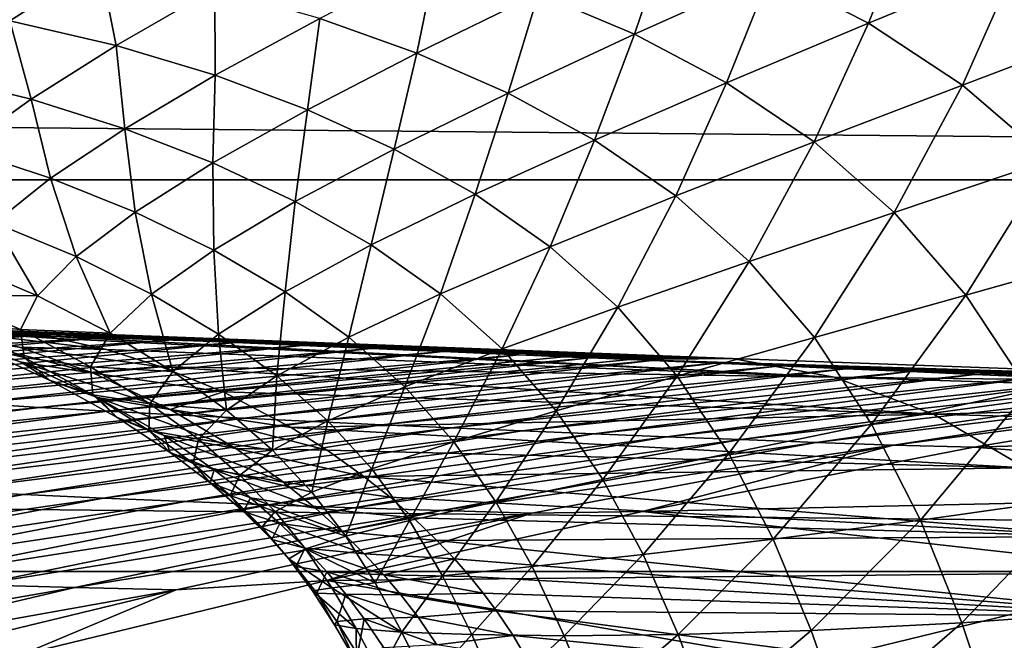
# Model space of a CAD drawing. Header units: metres. Extents: x -160 to 52, y -25 to 25.
# Tile 98 of 166: x -27.14 to -22.87, y 18.47 to 21.16. Entities that reach past the tile are written whole.
import ezdxf

# ---------------------------------------------------------------- set-up
doc = ezdxf.new("R2010")
doc.units = ezdxf.units.M
doc.layers.add('solid_509094_SW0001', color=7, linetype='CONTINUOUS')

msp = doc.modelspace()

# ---------------------------------------------------------------- linework, layer by layer
at = {"layer": 'solid_509094_SW0001'}
for points in [[(-159.199997, 21.893999, -10.99558), (-2.2, 21.893999, -10.99558), (-2.2, 20.469452, -13.46297)], [(-159.199997, 20.469452, -13.46297), (-159.199997, 21.893999, -10.99558), (-2.2, 20.469452, -13.46297)], [(-23.262039, 21.637293, 11.330538), (-23.880726, 21.366262, 12.153847), (-23.455662, 21.148697, 12.669113)], [(-22.810383, 21.414873, 11.873625), (-23.262039, 21.637293, 11.330538), (-23.455662, 21.148697, 12.669113)], [(-24.321262, 21.544956, 11.741252), (-24.888697, 21.277859, 12.687793), (-24.471291, 21.101362, 13.076444)], [(-23.880726, 21.366262, 12.153847), (-24.321262, 21.544956, 11.741252), (-24.471291, 21.101362, 13.076444)], [(-26.792385, 21.407618, 13.155615), (-27.335506, 21.494106, 13.097339), (-27.184538, 21.158766, 14.383121)], [(-25.332762, 21.428465, 12.389686), (-25.837574, 21.169582, 13.468914), (-25.415939, 21.019548, 13.747225)], [(-24.888697, 21.277859, 12.687793), (-25.332762, 21.428465, 12.389686), (-25.415939, 21.019548, 13.747225)], [(-26.792385, 21.407618, 13.155615), (-27.184538, 21.158766, 14.383121), (-26.72233, 21.051474, 14.491584)], [(-26.293886, 21.299046, 13.274572), (-26.792385, 21.407618, 13.155615), (-26.72233, 21.051474, 14.491584)], [(-22.810383, 21.414873, 11.873625), (-23.455662, 21.148697, 12.669113), (-23.04656, 20.880117, 13.296412)], [(-22.370876, 21.135902, 12.537319), (-22.810383, 21.414873, 11.873625), (-23.04656, 20.880117, 13.296412)], [(-23.880726, 21.366262, 12.153847), (-24.471291, 21.101362, 13.076444), (-24.071724, 20.890009, 13.560471)], [(-23.455662, 21.148697, 12.669113), (-23.880726, 21.366262, 12.153847), (-24.071724, 20.890009, 13.560471)], [(-26.293886, 21.299046, 13.274572), (-26.72233, 21.051474, 14.491584), (-26.291832, 20.922575, 14.671372)], [(-25.837574, 21.169582, 13.468914), (-26.293886, 21.299046, 13.274572), (-26.291832, 20.922575, 14.671372)], [(-24.888697, 21.277859, 12.687793), (-25.415939, 21.019548, 13.747225), (-25.020256, 20.845783, 14.110231)], [(-24.471291, 21.101362, 13.076444), (-24.888697, 21.277859, 12.687793), (-25.020256, 20.845783, 14.110231)], [(-25.837574, 21.169582, 13.468914), (-26.291832, 20.922575, 14.671372), (-25.890644, 20.77335, 14.929706)], [(-25.415939, 21.019548, 13.747225), (-25.837574, 21.169582, 13.468914), (-25.890644, 20.77335, 14.929706)], [(-27.184538, 21.158766, 14.383121), (-27.519697, 20.923635, 15.7384), (-27.091784, 20.818483, 15.838483)], [(-26.72233, 21.051474, 14.491584), (-27.184538, 21.158766, 14.383121), (-27.091784, 20.818483, 15.838483)], [(-23.455662, 21.148697, 12.669113), (-24.071724, 20.890009, 13.560471), (-23.691591, 20.633821, 14.146766)], [(-23.04656, 20.880117, 13.296412), (-23.455662, 21.148697, 12.669113), (-23.691591, 20.633821, 14.146766)], [(-22.370876, 21.135902, 12.537319), (-23.04656, 20.880117, 13.296412), (-22.668215, 20.55398, 14.029075)], [(-24.471291, 21.101362, 13.076444), (-25.020256, 20.845783, 14.110231), (-24.645039, 20.641596, 14.560098)], [(-24.071724, 20.890009, 13.560471), (-24.471291, 21.101362, 13.076444), (-24.645039, 20.641596, 14.560098)], [(-26.72233, 21.051474, 14.491584), (-27.091784, 20.818483, 15.838483), (-26.68475, 20.690624, 16.004711)], [(-26.291832, 20.922575, 14.671372), (-26.72233, 21.051474, 14.491584), (-26.68475, 20.690624, 16.004711)], [(-25.415939, 21.019548, 13.747225), (-25.890644, 20.77335, 14.929706), (-25.515049, 20.602551, 15.265676)], [(-25.020256, 20.845783, 14.110231), (-25.415939, 21.019548, 13.747225), (-25.515049, 20.602551, 15.265676)], [(-27.091784, 20.818483, 15.838483), (-27.519697, 20.923635, 15.7384), (-27.393175, 20.602989, 17.320543)], [(-26.291832, 20.922575, 14.671372), (-26.68475, 20.690624, 16.004711), (-26.301689, 20.542261, 16.242908)], [(-25.890644, 20.77335, 14.929706), (-26.291832, 20.922575, 14.671372), (-26.301689, 20.542261, 16.242908)], [(-24.071724, 20.890009, 13.560471), (-24.645039, 20.641596, 14.560098), (-24.292559, 20.399265, 15.101485)], [(-23.691591, 20.633821, 14.146766), (-24.071724, 20.890009, 13.560471), (-24.292559, 20.399265, 15.101485)], [(-23.04656, 20.880117, 13.296412), (-23.691591, 20.633821, 14.146766), (-23.343607, 20.327488, 14.829548)], [(-22.668215, 20.55398, 14.029075), (-23.04656, 20.880117, 13.296412), (-23.343607, 20.327488, 14.829548)], [(-25.020256, 20.845783, 14.110231), (-25.515049, 20.602551, 15.265676), (-25.162958, 20.40609, 15.679008)], [(-24.645039, 20.641596, 14.560098), (-25.020256, 20.845783, 14.110231), (-25.162958, 20.40609, 15.679008)], [(-27.091784, 20.818483, 15.838483), (-27.393175, 20.602989, 17.320543), (-27.006926, 20.476578, 17.473923)], [(-26.68475, 20.690624, 16.004711), (-27.091784, 20.818483, 15.838483), (-27.006926, 20.476578, 17.473923)], [(-25.890644, 20.77335, 14.929706), (-26.301689, 20.542261, 16.242908), (-25.944351, 20.374395, 16.550701)], [(-25.515049, 20.602551, 15.265676), (-25.890644, 20.77335, 14.929706), (-25.944351, 20.374395, 16.550701)], [(-26.68475, 20.690624, 16.004711), (-27.006926, 20.476578, 17.473923), (-26.639418, 20.328959, 17.691778)], [(-26.301689, 20.542261, 16.242908), (-26.68475, 20.690624, 16.004711), (-26.639418, 20.328959, 17.691778)], [(-24.645039, 20.641596, 14.560098), (-25.162958, 20.40609, 15.679008), (-24.836895, 20.178558, 16.17238)], [(-24.292559, 20.399265, 15.101485), (-24.645039, 20.641596, 14.560098), (-24.836895, 20.178558, 16.17238)], [(-23.691591, 20.633821, 14.146766), (-24.292559, 20.399265, 15.101485), (-23.973019, 20.114485, 15.729756)], [(-23.343607, 20.327488, 14.829548), (-23.691591, 20.633821, 14.146766), (-23.973019, 20.114485, 15.729756)], [(-27.006926, 20.476578, 17.473923), (-27.393175, 20.602989, 17.320543), (-27.25021, 20.282774, 19.084585)], [(-25.515049, 20.602551, 15.265676), (-25.944351, 20.374395, 16.550701), (-25.614084, 20.185862, 16.925661)], [(-25.162958, 20.40609, 15.679008), (-25.515049, 20.602551, 15.265676), (-25.614084, 20.185862, 16.925661)], [(-26.301689, 20.542261, 16.242908), (-26.639418, 20.328959, 17.691778), (-26.298349, 20.163746, 17.970486)], [(-25.944351, 20.374395, 16.550701), (-26.301689, 20.542261, 16.242908), (-26.298349, 20.163746, 17.970486)], [(-22.668215, 20.55398, 14.029075), (-23.343607, 20.327488, 14.829548), (-23.032436, 19.967422, 15.586549)], [(-22.32708, 20.166178, 14.842651), (-22.668215, 20.55398, 14.029075), (-23.032436, 19.967422, 15.586549)], [(-159.199997, 20.469452, -13.46297), (-2.2, 20.469452, -13.46297), (-2.2, 18.768089, -15.748297)], [(-159.199997, 18.768089, -15.748297), (-159.199997, 20.469452, -13.46297), (-2.2, 18.768089, -15.748297)], [(-27.006926, 20.476578, 17.473923), (-27.25021, 20.282774, 19.084585), (-26.895506, 20.135616, 19.281824)], [(-26.639418, 20.328959, 17.691778), (-27.006926, 20.476578, 17.473923), (-26.895506, 20.135616, 19.281824)], [(-25.162958, 20.40609, 15.679008), (-25.614084, 20.185862, 16.925661), (-25.313238, 19.973583, 17.368744)], [(-24.836895, 20.178558, 16.17238), (-25.162958, 20.40609, 15.679008), (-25.313238, 19.973583, 17.368744)], [(-24.292559, 20.399265, 15.101485), (-24.836895, 20.178558, 16.17238), (-24.5441, 19.916355, 16.742491)], [(-23.973019, 20.114485, 15.729756), (-24.292559, 20.399265, 15.101485), (-24.5441, 19.916355, 16.742491)], [(-25.944351, 20.374395, 16.550701), (-26.298349, 20.163746, 17.970486), (-25.988588, 19.983036, 18.30578)], [(-25.614084, 20.185862, 16.925661), (-25.944351, 20.374395, 16.550701), (-25.988588, 19.983036, 18.30578)], [(-26.639418, 20.328959, 17.691778), (-26.895506, 20.135616, 19.281824), (-26.568632, 19.972551, 19.530663)], [(-26.298349, 20.163746, 17.970486), (-26.639418, 20.328959, 17.691778), (-26.568632, 19.972551, 19.530663)], [(-23.343607, 20.327488, 14.829548), (-23.973019, 20.114485, 15.729756), (-23.689476, 19.784178, 16.425051)], [(-23.032436, 19.967422, 15.586549), (-23.343607, 20.327488, 14.829548), (-23.689476, 19.784178, 16.425051)], [(-27.25021, 20.282774, 19.084585), (-27.408026, 20.111696, 20.832449), (-27.063251, 19.964579, 21.008551)], [(-26.895506, 20.135616, 19.281824), (-27.25021, 20.282774, 19.084585), (-27.063251, 19.964579, 21.008551)], [(-25.614084, 20.185862, 16.925661), (-25.988588, 19.983036, 18.30578), (-25.711824, 19.786037, 18.697193)], [(-25.313238, 19.973583, 17.368744), (-25.614084, 20.185862, 16.925661), (-25.711824, 19.786037, 18.697193)], [(-26.298349, 20.163746, 17.970486), (-26.568632, 19.972551, 19.530663), (-26.278034, 19.799284, 19.825348)], [(-25.988588, 19.983036, 18.30578), (-26.298349, 20.163746, 17.970486), (-26.278034, 19.799284, 19.825348)], [(-24.836895, 20.178558, 16.17238), (-25.313238, 19.973583, 17.368744), (-25.045643, 19.734308, 17.878103)], [(-24.5441, 19.916355, 16.742491), (-24.836895, 20.178558, 16.17238), (-25.045643, 19.734308, 17.878103)], [(-22.32708, 20.166178, 14.842651), (-23.032436, 19.967422, 15.586549), (-22.759575, 19.553812, 16.390139)], [(-27.063251, 19.964579, 21.008551), (-27.408026, 20.111696, 20.832449), (-27.475988, 19.966248, 22.694536)], [(-26.895506, 20.135616, 19.281824), (-27.063251, 19.964579, 21.008551), (-26.748352, 19.802958, 21.226818)], [(-26.568632, 19.972551, 19.530663), (-26.895506, 20.135616, 19.281824), (-26.748352, 19.802958, 21.226818)], [(-23.973019, 20.114485, 15.729756), (-24.5441, 19.916355, 16.742491), (-24.286167, 19.616899, 17.372038)], [(-23.689476, 19.784178, 16.425051), (-23.973019, 20.114485, 15.729756), (-24.286167, 19.616899, 17.372038)], [(-26.568632, 19.972551, 19.530663), (-26.748352, 19.802958, 21.226818), (-26.475418, 19.636467, 21.480398)], [(-26.278034, 19.799284, 19.825348), (-26.568632, 19.972551, 19.530663), (-26.475418, 19.636467, 21.480398)], [(-25.988588, 19.983036, 18.30578), (-26.278034, 19.799284, 19.825348), (-26.024277, 19.617214, 20.164259)], [(-25.711824, 19.786037, 18.697193), (-25.988588, 19.983036, 18.30578), (-26.024277, 19.617214, 20.164259)], [(-25.313238, 19.973583, 17.368744), (-25.711824, 19.786037, 18.697193), (-25.468061, 19.569429, 19.144365)], [(-25.045643, 19.734308, 17.878103), (-25.313238, 19.973583, 17.368744), (-25.468061, 19.569429, 19.144365)], [(-23.032436, 19.967422, 15.586549), (-23.689476, 19.784178, 16.425051), (-23.441999, 19.408342, 17.162905)], [(-22.759575, 19.553812, 16.390139), (-23.032436, 19.967422, 15.586549), (-23.441999, 19.408342, 17.162905)], [(-27.138147, 19.818615, 22.848736), (-27.475988, 19.966248, 22.694536), (-27.455187, 19.846268, 24.668034)], [(-27.063251, 19.964579, 21.008551), (-27.475988, 19.966248, 22.694536), (-27.138147, 19.818615, 22.848736)], [(-26.748352, 19.802958, 21.226818), (-27.063251, 19.964579, 21.008551), (-27.138147, 19.818615, 22.848736)], [(-24.5441, 19.916355, 16.742491), (-25.045643, 19.734308, 17.878103), (-24.81156, 19.465906, 18.439066)], [(-24.286167, 19.616899, 17.372038), (-24.5441, 19.916355, 16.742491), (-24.81156, 19.465906, 18.439066)], [(-27.617638, 19.844862, 31.371239), (-27.160938, 19.806484, 34.085472), (-27.106291, 19.800032, 34.092587)], [(-27.528791, 19.831833, 31.382368), (-27.617638, 19.844862, 31.371239), (-27.106291, 19.800032, 34.092587)], [(-27.121397, 19.697472, 24.799324), (-27.455187, 19.846268, 24.668034), (-27.343513, 19.749969, 26.773979)], [(-27.138147, 19.818615, 22.848736), (-27.455187, 19.846268, 24.668034), (-27.121397, 19.697472, 24.799324)], [(-27.261084, 19.807568, 35.439728), (-29.479019, 19.668566, 35.234081), (-27.007252, 19.796658, 36.889683)], [(-29.479019, 19.668566, 35.234081), (-29.164631, 19.637915, 36.882236), (-27.007252, 19.796658, 36.889683)], [(-27.007252, 19.796658, 36.889683), (-29.164631, 19.637915, 36.882236), (-26.746174, 19.785439, 38.38102)], [(-27.528791, 19.831833, 31.382368), (-27.05127, 19.792089, 34.099483), (-26.977806, 19.779732, 34.10746)], [(-27.392853, 19.805639, 31.401777), (-27.528791, 19.831833, 31.382368), (-26.977806, 19.779732, 34.10746)], [(-27.528791, 19.831833, 31.382368), (-27.106291, 19.800032, 34.092587), (-27.05127, 19.792089, 34.099483)], [(-24.047813, 19.693563, 51.212868), (-27.466021, 19.819666, 34.04023), (-27.507296, 19.81815, 34.033298)], [(-24.047813, 19.693563, 51.212868), (-27.507296, 19.81815, 34.033298), (-27.261084, 19.807568, 35.439728)], [(-24.047813, 19.693563, 51.212868), (-27.428352, 19.820313, 34.046116), (-27.466021, 19.819666, 34.04023)], [(-24.047813, 19.693563, 51.212868), (-27.394527, 19.820335, 34.051601), (-27.428352, 19.820313, 34.046116)], [(-24.047813, 19.693563, 51.212868), (-27.362543, 19.819878, 34.056786), (-27.394527, 19.820335, 34.051601)], [(-27.392853, 19.805639, 31.401777), (-26.977806, 19.779732, 34.10746), (-26.764565, 19.731781, 34.130756)], [(-27.14389, 19.742308, 31.437857), (-27.392853, 19.805639, 31.401777), (-26.764565, 19.731781, 34.130756)], [(-24.047813, 19.693563, 51.212868), (-27.328182, 19.818821, 34.061211), (-27.362543, 19.819878, 34.056786)], [(-24.047813, 19.693563, 51.212868), (-27.287519, 19.816988, 34.067368), (-27.328182, 19.818821, 34.061211)], [(-24.047813, 19.693563, 51.212868), (-27.247421, 19.814375, 34.073612), (-27.287519, 19.816988, 34.067368)], [(-24.047813, 19.693563, 51.212868), (-27.261084, 19.807568, 35.439728), (-27.007252, 19.796658, 36.889683)], [(-24.047813, 19.693563, 51.212868), (-27.202566, 19.810678, 34.078869), (-27.247421, 19.814375, 34.073612)], [(-24.047813, 19.693563, 51.212868), (-27.160938, 19.806484, 34.085472), (-27.202566, 19.810678, 34.078869)], [(-24.047813, 19.693563, 51.212868), (-27.106291, 19.800032, 34.092587), (-27.160938, 19.806484, 34.085472)], [(-26.832846, 19.657537, 23.036264), (-27.138147, 19.818615, 22.848736), (-27.121397, 19.697472, 24.799324)], [(-26.748352, 19.802958, 21.226818), (-27.138147, 19.818615, 22.848736), (-26.832846, 19.657537, 23.036264)], [(-24.047813, 19.693563, 51.212868), (-27.05127, 19.792089, 34.099483), (-27.106291, 19.800032, 34.092587)], [(-24.047813, 19.693563, 51.212868), (-27.007252, 19.796658, 36.889683), (-26.746174, 19.785439, 38.38102)], [(-26.475418, 19.636467, 21.480398), (-26.748352, 19.802958, 21.226818), (-26.832846, 19.657537, 23.036264)], [(-26.278034, 19.799284, 19.825348), (-26.475418, 19.636467, 21.480398), (-26.243504, 19.468599, 21.766794)], [(-26.024277, 19.617214, 20.164259), (-26.278034, 19.799284, 19.825348), (-26.243504, 19.468599, 21.766794)], [(-29.164631, 19.637915, 36.882236), (-28.854626, 19.60969, 38.509762), (-26.746174, 19.785439, 38.38102)], [(-26.746174, 19.785439, 38.38102), (-28.854626, 19.60969, 38.509762), (-26.479271, 19.773968, 39.905643)], [(-28.854626, 19.60969, 38.509762), (-28.548447, 19.583721, 40.118942), (-26.479271, 19.773968, 39.905643)], [(-26.479271, 19.773968, 39.905643), (-28.548447, 19.583721, 40.118942), (-26.203356, 19.762108, 41.481747)], [(-28.548447, 19.583721, 40.118942), (-28.245531, 19.559818, 41.712074), (-26.203356, 19.762108, 41.481747)], [(-26.203356, 19.762108, 41.481747), (-28.245531, 19.559818, 41.712074), (-25.914719, 19.749704, 43.130505)], [(-27.458529, 19.791889, 28.969215), (-27.14389, 19.742308, 31.437857), (-26.820797, 19.628983, 31.485825)], [(-27.134529, 19.677174, 29.035496), (-27.458529, 19.791889, 28.969215), (-26.820797, 19.628983, 31.485825)], [(-27.343513, 19.749969, 26.773979), (-27.458529, 19.791889, 28.969215), (-27.134529, 19.677174, 29.035496)], [(-23.604155, 19.61232, 51.169857), (-26.977806, 19.779732, 34.10746), (-27.05127, 19.792089, 34.099483)], [(-23.604155, 19.61232, 51.169857), (-27.05127, 19.792089, 34.099483), (-24.047813, 19.693563, 51.212868)], [(-23.604155, 19.61232, 51.169857), (-26.764565, 19.731781, 34.130756), (-26.977806, 19.779732, 34.10746)], [(-24.047813, 19.693563, 51.212868), (-26.746174, 19.785439, 38.38102), (-26.479271, 19.773968, 39.905643)], [(-24.047813, 19.693563, 51.212868), (-26.479271, 19.773968, 39.905643), (-26.203356, 19.762108, 41.481747)], [(-24.047813, 19.693563, 51.212868), (-26.203356, 19.762108, 41.481747), (-25.914719, 19.749704, 43.130505)], [(-25.711824, 19.786037, 18.697193), (-26.024277, 19.617214, 20.164259), (-25.803104, 19.422478, 20.548531)], [(-25.468061, 19.569429, 19.144365), (-25.711824, 19.786037, 18.697193), (-25.803104, 19.422478, 20.548531)], [(-23.689476, 19.784178, 16.425051), (-24.286167, 19.616899, 17.372038), (-24.061909, 19.279943, 18.03986)], [(-23.441999, 19.408342, 17.162905), (-23.689476, 19.784178, 16.425051), (-24.061909, 19.279943, 18.03986)], [(-28.245531, 19.559818, 41.712074), (-27.945322, 19.537788, 43.291458), (-25.914719, 19.749704, 43.130505)], [(-25.914719, 19.749704, 43.130505), (-27.945322, 19.537788, 43.291458), (-25.614664, 19.736809, 44.844494)], [(-27.945322, 19.537788, 43.291458), (-27.647238, 19.517427, 44.859539), (-25.614664, 19.736809, 44.844494)], [(-25.614664, 19.736809, 44.844494), (-27.647238, 19.517427, 44.859539), (-25.301661, 19.723356, 46.632446)], [(-27.647238, 19.517427, 44.859539), (-27.350668, 19.498528, 46.418903), (-25.301661, 19.723356, 46.632446)], [(-25.301661, 19.723356, 46.632446), (-27.350668, 19.498528, 46.418903), (-24.973082, 19.709234, 48.509357)], [(-27.011398, 19.599258, 26.881308), (-27.343513, 19.749969, 26.773979), (-27.134529, 19.677174, 29.035496)], [(-27.121397, 19.697472, 24.799324), (-27.343513, 19.749969, 26.773979), (-27.011398, 19.599258, 26.881308)], [(-27.14389, 19.742308, 31.437857), (-26.764565, 19.731781, 34.130756), (-26.526297, 19.657478, 34.153404)], [(-26.820797, 19.628983, 31.485825), (-27.14389, 19.742308, 31.437857), (-26.526297, 19.657478, 34.153404)], [(-23.604155, 19.61232, 51.169857), (-26.526297, 19.657478, 34.153404), (-26.764565, 19.731781, 34.130756)], [(-24.047813, 19.693563, 51.212868), (-25.914719, 19.749704, 43.130505), (-25.614664, 19.736809, 44.844494)], [(-24.047813, 19.693563, 51.212868), (-25.614664, 19.736809, 44.844494), (-25.301661, 19.723356, 46.632446)], [(-25.045643, 19.734308, 17.878103), (-25.468061, 19.569429, 19.144365), (-25.256306, 19.331467, 19.635252)], [(-24.047813, 19.693563, 51.212868), (-25.301661, 19.723356, 46.632446), (-24.973082, 19.709234, 48.509357)], [(-24.81156, 19.465906, 18.439066), (-25.045643, 19.734308, 17.878103), (-25.256306, 19.331467, 19.635252)], [(-27.350668, 19.498528, 46.418903), (-27.055002, 19.480873, 47.972137), (-24.973082, 19.709234, 48.509357)], [(-27.134529, 19.677174, 29.035496), (-26.820797, 19.628983, 31.485825), (-26.487318, 19.471916, 31.543066)], [(-26.802568, 19.523718, 29.118069), (-27.134529, 19.677174, 29.035496), (-26.487318, 19.471916, 31.543066)], [(-27.011398, 19.599258, 26.881308), (-27.134529, 19.677174, 29.035496), (-26.802568, 19.523718, 29.118069)], [(-26.82324, 19.535952, 24.955946), (-27.121397, 19.697472, 24.799324), (-27.011398, 19.599258, 26.881308)], [(-26.832846, 19.657537, 23.036264), (-27.121397, 19.697472, 24.799324), (-26.82324, 19.535952, 24.955946)], [(-24.777906, 19.700848, 49.624245), (-24.973082, 19.709234, 48.509357), (-27.055002, 19.480873, 47.972137)], [(-24.777906, 19.700848, 49.624245), (-27.055002, 19.480873, 47.972137), (-24.664145, 19.695957, 50.274071)], [(-27.055002, 19.480873, 47.972137), (-26.75964, 19.464272, 49.521816), (-24.664145, 19.695957, 50.274071)], [(-24.491825, 19.688553, 51.258396), (-24.664145, 19.695957, 50.274071), (-26.75964, 19.464272, 49.521816)], [(-24.491825, 19.688553, 51.258396), (-26.75964, 19.464272, 49.521816), (-24.394201, 19.684357, 51.816048)], [(-26.75964, 19.464272, 49.521816), (-26.463978, 19.44853, 51.070507), (-24.394201, 19.684357, 51.816048)], [(-24.394201, 19.684357, 51.816048), (-26.463978, 19.44853, 51.070507), (-24.119864, 19.672565, 53.383133)], [(-26.463978, 19.44853, 51.070507), (-26.1674, 19.433481, 52.620846), (-24.119864, 19.672565, 53.383133)], [(-24.119864, 19.672565, 53.383133), (-26.1674, 19.433481, 52.620846), (-23.838423, 19.660471, 54.990795)], [(-24.047813, 19.693563, 51.212868), (-24.973082, 19.709234, 48.509357), (-24.777906, 19.700848, 49.624245)], [(-24.047813, 19.693563, 51.212868), (-24.777906, 19.700848, 49.624245), (-24.664145, 19.695957, 50.274071)], [(-24.047813, 19.693563, 51.212868), (-24.664145, 19.695957, 50.274071), (-24.491825, 19.688553, 51.258396)], [(-24.047813, 19.693563, 51.212868), (-24.491825, 19.688553, 51.258396), (-21.022888, 19.582998, 68.325623)], [(-24.491825, 19.688553, 51.258396), (-24.394201, 19.684357, 51.816048), (-21.022888, 19.582998, 68.325623)], [(-24.394201, 19.684357, 51.816048), (-24.119864, 19.672565, 53.383133), (-21.022888, 19.582998, 68.325623)], [(-24.119864, 19.672565, 53.383133), (-23.838423, 19.660471, 54.990795), (-21.022888, 19.582998, 68.325623)], [(-23.604155, 19.61232, 51.169857), (-24.047813, 19.693563, 51.212868), (-21.022888, 19.582998, 68.325623)], [(-26.575882, 19.496874, 23.249599), (-26.832846, 19.657537, 23.036264), (-26.82324, 19.535952, 24.955946)], [(-26.475418, 19.636467, 21.480398), (-26.832846, 19.657537, 23.036264), (-26.575882, 19.496874, 23.249599)], [(-26.820797, 19.628983, 31.485825), (-26.526297, 19.657478, 34.153404), (-26.25762, 19.54764, 34.177578)], [(-26.487318, 19.471916, 31.543066), (-26.820797, 19.628983, 31.485825), (-26.25762, 19.54764, 34.177578)], [(-26.243504, 19.468599, 21.766794), (-26.475418, 19.636467, 21.480398), (-26.575882, 19.496874, 23.249599)], [(-23.173456, 19.451824, 51.121979), (-26.25762, 19.54764, 34.177578), (-26.526297, 19.657478, 34.153404)], [(-23.173456, 19.451824, 51.121979), (-26.526297, 19.657478, 34.153404), (-23.604155, 19.61232, 51.169857)], [(-26.1674, 19.433481, 52.620846), (-25.869263, 19.419025, 54.175747), (-23.838423, 19.660471, 54.990795)], [(-23.838423, 19.660471, 54.990795), (-25.869263, 19.419025, 54.175747), (-23.554903, 19.648285, 56.61034)], [(-25.869263, 19.419025, 54.175747), (-25.568905, 19.405083, 55.738201), (-23.554903, 19.648285, 56.61034)], [(-23.554903, 19.648285, 56.61034), (-25.568905, 19.405083, 55.738201), (-23.274857, 19.63625, 58.210049)], [(-25.568905, 19.405083, 55.738201), (-25.265663, 19.391581, 57.31118), (-23.274857, 19.63625, 58.210049)], [(-23.274857, 19.63625, 58.210049), (-25.265663, 19.391581, 57.31118), (-22.995625, 19.624249, 59.805107)], [(-23.838423, 19.660471, 54.990795), (-23.554903, 19.648285, 56.61034), (-21.022888, 19.582998, 68.325623)], [(-23.554903, 19.648285, 56.61034), (-23.274857, 19.63625, 58.210049), (-21.022888, 19.582998, 68.325623)], [(-23.274857, 19.63625, 58.210049), (-22.995625, 19.624249, 59.805107), (-21.022888, 19.582998, 68.325623)], [(-26.718426, 19.436333, 27.006611), (-27.011398, 19.599258, 26.881308), (-26.802568, 19.523718, 29.118069)], [(-26.82324, 19.535952, 24.955946), (-27.011398, 19.599258, 26.881308), (-26.718426, 19.436333, 27.006611)], [(-26.024277, 19.617214, 20.164259), (-26.243504, 19.468599, 21.766794), (-26.043644, 19.294395, 22.088573)], [(-25.803104, 19.422478, 20.548531), (-26.024277, 19.617214, 20.164259), (-26.043644, 19.294395, 22.088573)], [(-25.265663, 19.391581, 57.31118), (-24.95886, 19.378462, 58.897663), (-22.995625, 19.624249, 59.805107)], [(-22.995625, 19.624249, 59.805107), (-24.95886, 19.378462, 58.897663), (-22.717854, 19.61231, 61.391819)], [(-24.95886, 19.378462, 58.897663), (-24.647816, 19.365671, 60.500645), (-22.717854, 19.61231, 61.391819)], [(-24.286167, 19.616899, 17.372038), (-24.81156, 19.465906, 18.439066), (-24.608702, 19.167843, 19.033827)], [(-22.717854, 19.61231, 61.391819), (-24.647816, 19.365671, 60.500645), (-22.44788, 19.600706, 62.933998)], [(-24.647816, 19.365671, 60.500645), (-24.33182, 19.353159, 62.123383), (-22.44788, 19.600706, 62.933998)], [(-24.061909, 19.279943, 18.03986), (-24.286167, 19.616899, 17.372038), (-24.608702, 19.167843, 19.033827)], [(-22.44788, 19.600706, 62.933998), (-24.33182, 19.353159, 62.123383), (-22.190643, 19.589651, 64.403389)], [(-24.33182, 19.353159, 62.123383), (-24.010128, 19.340891, 63.769409), (-22.190643, 19.589651, 64.403389)], [(-22.190643, 19.589651, 64.403389), (-24.010128, 19.340891, 63.769409), (-21.943426, 19.579027, 65.815559)], [(-23.604155, 19.61232, 51.169857), (-21.022888, 19.582998, 68.325623), (-20.571651, 19.517105, 68.19101)], [(-23.173456, 19.451824, 51.121979), (-23.604155, 19.61232, 51.169857), (-20.571651, 19.517105, 68.19101)], [(-22.995625, 19.624249, 59.805107), (-22.717854, 19.61231, 61.391819), (-21.022888, 19.582998, 68.325623)], [(-26.487318, 19.471916, 31.543066), (-26.25762, 19.54764, 34.177578), (-25.962763, 19.392876, 34.205666)], [(-23.173456, 19.451824, 51.121979), (-25.962763, 19.392876, 34.205666), (-26.25762, 19.54764, 34.177578)], [(-25.468061, 19.569429, 19.144365), (-25.803104, 19.422478, 20.548531), (-25.612282, 19.213566, 20.96867)], [(-25.256306, 19.331467, 19.635252), (-25.468061, 19.569429, 19.144365), (-25.612282, 19.213566, 20.96867)], [(-24.010128, 19.340891, 63.769409), (-23.681997, 19.328831, 65.442261), (-21.943426, 19.579027, 65.815559)], [(-21.943426, 19.579027, 65.815559), (-23.681997, 19.328831, 65.442261), (-21.705605, 19.568806, 67.174042)], [(-23.681997, 19.328831, 65.442261), (-23.346674, 19.316923, 67.145485), (-21.705605, 19.568806, 67.174042)], [(-22.759575, 19.553812, 16.390139), (-23.441999, 19.408342, 17.162905), (-23.229765, 18.990658, 17.917532)], [(-21.705605, 19.568806, 67.174042), (-23.346674, 19.316923, 67.145485), (-21.481876, 19.559191, 68.452003)], [(-23.346674, 19.316923, 67.145485), (-22.997795, 19.307684, 68.842407), (-21.481876, 19.559191, 68.452003)], [(-22.52564, 19.091406, 17.211052), (-22.759575, 19.553812, 16.390139), (-23.229765, 18.990658, 17.917532)], [(-21.481876, 19.559191, 68.452003), (-22.997795, 19.307684, 68.842407), (-18.796431, 19.432592, 83.777534)], [(-27.350668, 19.498528, 46.418903), (-29.418571, 19.250488, 45.737633), (-27.055002, 19.480873, 47.972137)], [(-26.580336, 19.380083, 25.130171), (-26.82324, 19.535952, 24.955946), (-26.718426, 19.436333, 27.006611)], [(-26.575882, 19.496874, 23.249599), (-26.82324, 19.535952, 24.955946), (-26.580336, 19.380083, 25.130171)], [(-26.802568, 19.523718, 29.118069), (-26.487318, 19.471916, 31.543066), (-26.202118, 19.302677, 31.605349)], [(-26.513981, 19.358294, 29.211933), (-26.802568, 19.523718, 29.118069), (-26.202118, 19.302677, 31.605349)], [(-26.718426, 19.436333, 27.006611), (-26.802568, 19.523718, 29.118069), (-26.513981, 19.358294, 29.211933)], [(-26.36455, 19.342113, 23.485668), (-26.575882, 19.496874, 23.249599), (-26.580336, 19.380083, 25.130171)], [(-26.243504, 19.468599, 21.766794), (-26.575882, 19.496874, 23.249599), (-26.36455, 19.342113, 23.485668)], [(-23.173456, 19.451824, 51.121979), (-20.571651, 19.517105, 68.19101), (-20.14094, 19.365835, 68.056114)], [(-29.418571, 19.250488, 45.737633), (-29.099089, 19.224424, 47.300537), (-27.055002, 19.480873, 47.972137)], [(-27.055002, 19.480873, 47.972137), (-29.099089, 19.224424, 47.300537), (-26.75964, 19.464272, 49.521816)], [(-29.099089, 19.224424, 47.300537), (-28.778044, 19.200426, 48.869144), (-26.75964, 19.464272, 49.521816)], [(-26.75964, 19.464272, 49.521816), (-28.778044, 19.200426, 48.869144), (-26.463978, 19.44853, 51.070507)], [(-26.487318, 19.471916, 31.543066), (-25.962763, 19.392876, 34.205666), (-25.805548, 19.29439, 34.222622)], [(-26.202118, 19.302677, 31.605349), (-26.487318, 19.471916, 31.543066), (-25.805548, 19.29439, 34.222622)], [(-26.043644, 19.294395, 22.088573), (-26.243504, 19.468599, 21.766794), (-26.36455, 19.342113, 23.485668)], [(-24.81156, 19.465906, 18.439066), (-25.256306, 19.331467, 19.635252), (-25.073345, 19.071287, 20.155357)], [(-24.608702, 19.167843, 19.033827), (-24.81156, 19.465906, 18.439066), (-25.073345, 19.071287, 20.155357)], [(-28.778044, 19.200426, 48.869144), (-28.454718, 19.178202, 50.446064), (-26.463978, 19.44853, 51.070507)], [(-26.463978, 19.44853, 51.070507), (-28.454718, 19.178202, 50.446064), (-26.1674, 19.433481, 52.620846)], [(-28.454718, 19.178202, 50.446064), (-28.128376, 19.15749, 52.034042), (-26.1674, 19.433481, 52.620846)], [(-26.1674, 19.433481, 52.620846), (-28.128376, 19.15749, 52.034042), (-25.869263, 19.419025, 54.175747)], [(-28.128376, 19.15749, 52.034042), (-27.798212, 19.138134, 53.636311), (-25.869263, 19.419025, 54.175747)], [(-25.869263, 19.419025, 54.175747), (-27.798212, 19.138134, 53.636311), (-25.568905, 19.405083, 55.738201)], [(-26.488096, 19.284376, 27.14246), (-26.718426, 19.436333, 27.006611), (-26.513981, 19.358294, 29.211933)], [(-26.580336, 19.380083, 25.130171), (-26.718426, 19.436333, 27.006611), (-26.488096, 19.284376, 27.14246)], [(-25.803104, 19.422478, 20.548531), (-26.043644, 19.294395, 22.088573), (-25.872282, 19.112326, 22.43865)], [(-22.773197, 19.217899, 51.078548), (-25.962763, 19.392876, 34.205666), (-23.173456, 19.451824, 51.121979)], [(-25.612282, 19.213566, 20.96867), (-25.803104, 19.422478, 20.548531), (-25.872282, 19.112326, 22.43865)], [(-22.773197, 19.217899, 51.078548), (-23.173456, 19.451824, 51.121979), (-20.14094, 19.365835, 68.056114)], [(-22.997795, 19.307684, 68.842407), (-20.442974, 19.116755, 84.160492), (-18.796431, 19.432592, 83.777534)], [(-27.798212, 19.138134, 53.636311), (-27.463404, 19.12001, 55.256226), (-25.568905, 19.405083, 55.738201)], [(-25.568905, 19.405083, 55.738201), (-27.463404, 19.12001, 55.256226), (-25.265663, 19.391581, 57.31118)], [(-27.463404, 19.12001, 55.256226), (-27.123117, 19.102999, 56.897141), (-25.265663, 19.391581, 57.31118)], [(-25.265663, 19.391581, 57.31118), (-27.123117, 19.102999, 56.897141), (-24.95886, 19.378462, 58.897663)], [(-27.123117, 19.102999, 56.897141), (-26.776499, 19.087011, 58.562397), (-24.95886, 19.378462, 58.897663)], [(-24.95886, 19.378462, 58.897663), (-26.776499, 19.087011, 58.562397), (-24.647816, 19.365671, 60.500645)], [(-26.388121, 19.237282, 25.318668), (-26.580336, 19.380083, 25.130171), (-26.488096, 19.284376, 27.14246)], [(-26.36455, 19.342113, 23.485668), (-26.580336, 19.380083, 25.130171), (-26.388121, 19.237282, 25.318668)], [(-22.773197, 19.217899, 51.078548), (-25.805548, 19.29439, 34.222622), (-25.962763, 19.392876, 34.205666)], [(-23.441999, 19.408342, 17.162905), (-24.061909, 19.279943, 18.03986), (-23.869247, 18.908062, 18.723745)], [(-23.229765, 18.990658, 17.917532), (-23.441999, 19.408342, 17.162905), (-23.869247, 18.908062, 18.723745)], [(-26.776499, 19.087011, 58.562397), (-26.422689, 19.07196, 60.25536), (-24.647816, 19.365671, 60.500645)], [(-26.513981, 19.358294, 29.211933), (-26.202118, 19.302677, 31.605349), (-25.996023, 19.155663, 31.667198)], [(-26.295948, 19.209362, 29.310398), (-26.513981, 19.358294, 29.211933), (-25.996023, 19.155663, 31.667198)], [(-26.488096, 19.284376, 27.14246), (-26.513981, 19.358294, 29.211933), (-26.295948, 19.209362, 29.310398)], [(-24.647816, 19.365671, 60.500645), (-26.422689, 19.07196, 60.25536), (-24.33182, 19.353159, 62.123383)], [(-26.422689, 19.07196, 60.25536), (-26.06078, 19.057831, 61.979893), (-24.33182, 19.353159, 62.123383)], [(-26.184731, 19.186594, 23.748259), (-26.36455, 19.342113, 23.485668), (-26.388121, 19.237282, 25.318668)], [(-26.043644, 19.294395, 22.088573), (-26.36455, 19.342113, 23.485668), (-26.184731, 19.186594, 23.748259)], [(-24.33182, 19.353159, 62.123383), (-26.06078, 19.057831, 61.979893), (-24.010128, 19.340891, 63.769409)], [(-26.06078, 19.057831, 61.979893), (-25.689808, 19.044674, 63.740318), (-24.010128, 19.340891, 63.769409)], [(-24.010128, 19.340891, 63.769409), (-25.689808, 19.044674, 63.740318), (-23.681997, 19.328831, 65.442261)], [(-25.689808, 19.044674, 63.740318), (-25.308809, 19.032539, 65.540985), (-23.681997, 19.328831, 65.442261)], [(-25.256306, 19.331467, 19.635252), (-25.612282, 19.213566, 20.96867), (-25.447866, 18.989309, 21.413385)], [(-25.073345, 19.071287, 20.155357), (-25.256306, 19.331467, 19.635252), (-25.447866, 18.989309, 21.413385)], [(-23.681997, 19.328831, 65.442261), (-25.308809, 19.032539, 65.540985), (-23.346674, 19.316923, 67.145485)], [(-26.313786, 19.152563, 27.28566), (-26.488096, 19.284376, 27.14246), (-26.295948, 19.209362, 29.310398)], [(-26.388121, 19.237282, 25.318668), (-26.488096, 19.284376, 27.14246), (-26.313786, 19.152563, 27.28566)], [(-26.202118, 19.302677, 31.605349), (-25.805548, 19.29439, 34.222622), (-25.64706, 19.18111, 34.242191)], [(-25.996023, 19.155663, 31.667198), (-26.202118, 19.302677, 31.605349), (-25.64706, 19.18111, 34.242191)], [(-25.872282, 19.112326, 22.43865), (-26.043644, 19.294395, 22.088573), (-26.184731, 19.186594, 23.748259)], [(-22.773197, 19.217899, 51.078548), (-25.64706, 19.18111, 34.242191), (-25.805548, 19.29439, 34.222622)], [(-25.308809, 19.032539, 65.540985), (-24.916805, 19.02146, 67.38623), (-23.346674, 19.316923, 67.145485)], [(-23.346674, 19.316923, 67.145485), (-24.916805, 19.02146, 67.38623), (-24.43667, 19.029245, 69.217758)], [(-23.346674, 19.316923, 67.145485), (-24.43667, 19.029245, 69.217758), (-22.997795, 19.307684, 68.842407)], [(-22.997795, 19.307684, 68.842407), (-24.43667, 19.029245, 69.217758), (-20.442974, 19.116755, 84.160492)], [(-24.061909, 19.279943, 18.03986), (-24.608702, 19.167843, 19.033827), (-24.433912, 18.841576, 19.643766)], [(-23.869247, 18.908062, 18.723745), (-24.061909, 19.279943, 18.03986), (-24.433912, 18.841576, 19.643766)], [(-26.226873, 19.098492, 25.526165), (-26.388121, 19.237282, 25.318668), (-26.313786, 19.152563, 27.28566)], [(-26.184731, 19.186594, 23.748259), (-26.388121, 19.237282, 25.318668), (-26.226873, 19.098492, 25.526165)], [(-26.313786, 19.152563, 27.28566), (-26.295948, 19.209362, 29.310398), (-26.139301, 19.087687, 29.41074)], [(-26.295948, 19.209362, 29.310398), (-25.996023, 19.155663, 31.667198), (-25.856956, 19.04318, 31.726686)], [(-26.139301, 19.087687, 29.41074), (-26.295948, 19.209362, 29.310398), (-25.856956, 19.04318, 31.726686)], [(-25.612282, 19.213566, 20.96867), (-25.872282, 19.112326, 22.43865), (-25.725031, 18.921034, 22.808743)], [(-25.447866, 18.989309, 21.413385), (-25.612282, 19.213566, 20.96867), (-25.725031, 18.921034, 22.808743)], [(-22.419376, 18.920382, 51.048973), (-25.64706, 19.18111, 34.242191), (-22.773197, 19.217899, 51.078548)], [(-26.031305, 19.028324, 24.032314), (-26.184731, 19.186594, 23.748259), (-26.226873, 19.098492, 25.526165)], [(-25.872282, 19.112326, 22.43865), (-26.184731, 19.186594, 23.748259), (-26.031305, 19.028324, 24.032314)], [(-25.996023, 19.155663, 31.667198), (-25.64706, 19.18111, 34.242191), (-25.532978, 19.090185, 34.258301)], [(-25.856956, 19.04318, 31.726686), (-25.996023, 19.155663, 31.667198), (-25.532978, 19.090185, 34.258301)], [(-22.419376, 18.920382, 51.048973), (-25.532978, 19.090185, 34.258301), (-25.64706, 19.18111, 34.242191)], [(-24.608702, 19.167843, 19.033827), (-25.073345, 19.071287, 20.155357), (-24.915113, 18.789261, 20.689573)], [(-24.433912, 18.841576, 19.643766), (-24.608702, 19.167843, 19.033827), (-24.915113, 18.789261, 20.689573)], [(-27.463404, 19.12001, 55.256226), (-29.294271, 18.802105, 54.868996), (-27.123117, 19.102999, 56.897141)], [(-26.169632, 19.028561, 27.441591), (-26.313786, 19.152563, 27.28566), (-26.139301, 19.087687, 29.41074)], [(-26.226873, 19.098492, 25.526165), (-26.313786, 19.152563, 27.28566), (-26.169632, 19.028561, 27.441591)], [(-25.725031, 18.921034, 22.808743), (-25.872282, 19.112326, 22.43865), (-26.031305, 19.028324, 24.032314)], [(-24.43667, 19.029245, 69.217758), (-22.0825, 18.764528, 84.544312), (-20.442974, 19.116755, 84.160492)], [(-29.294271, 18.802105, 54.868996), (-28.920164, 18.780027, 56.573235), (-27.123117, 19.102999, 56.897141)], [(-27.123117, 19.102999, 56.897141), (-28.920164, 18.780027, 56.573235), (-26.776499, 19.087011, 58.562397)], [(-28.920164, 18.780027, 56.573235), (-28.537571, 18.759869, 58.310966), (-26.776499, 19.087011, 58.562397)], [(-26.776499, 19.087011, 58.562397), (-28.537571, 18.759869, 58.310966), (-26.422689, 19.07196, 60.25536)], [(-28.537571, 18.759869, 58.310966), (-28.145519, 18.741541, 60.085785), (-26.422689, 19.07196, 60.25536)], [(-26.422689, 19.07196, 60.25536), (-28.145519, 18.741541, 60.085785), (-26.06078, 19.057831, 61.979893)], [(-26.089615, 18.96064, 25.749203), (-26.226873, 19.098492, 25.526165), (-26.169632, 19.028561, 27.441591)], [(-26.031305, 19.028324, 24.032314), (-26.226873, 19.098492, 25.526165), (-26.089615, 18.96064, 25.749203)], [(-26.169632, 19.028561, 27.441591), (-26.139301, 19.087687, 29.41074), (-26.011036, 18.976248, 29.518616)], [(-26.139301, 19.087687, 29.41074), (-25.856956, 19.04318, 31.726686), (-25.743454, 18.941748, 31.78932)], [(-26.011036, 18.976248, 29.518616), (-26.139301, 19.087687, 29.41074), (-25.743454, 18.941748, 31.78932)], [(-25.856956, 19.04318, 31.726686), (-25.532978, 19.090185, 34.258301), (-25.431538, 19.001127, 34.275566)], [(-22.419376, 18.920382, 51.048973), (-25.431538, 19.001127, 34.275566), (-25.532978, 19.090185, 34.258301)], [(-25.073345, 19.071287, 20.155357), (-25.447866, 18.989309, 21.413385), (-25.305101, 18.749067, 21.870949)], [(-24.915113, 18.789261, 20.689573), (-25.073345, 19.071287, 20.155357), (-25.305101, 18.749067, 21.870949)], [(-22.52564, 19.091406, 17.211052), (-23.229765, 18.990658, 17.917532), (-23.04994, 18.545044, 18.660122)], [(-22.32921, 18.597639, 18.016378), (-22.52564, 19.091406, 17.211052), (-23.04994, 18.545044, 18.660122)], [(-28.145519, 18.741541, 60.085785), (-27.742973, 18.725069, 61.901939), (-26.06078, 19.057831, 61.979893)], [(-26.06078, 19.057831, 61.979893), (-27.742973, 18.725069, 61.901939), (-25.689808, 19.044674, 63.740318)], [(-27.742973, 18.725069, 61.901939), (-27.328825, 18.710585, 63.764297), (-25.689808, 19.044674, 63.740318)], [(-25.689808, 19.044674, 63.740318), (-27.328825, 18.710585, 63.764297), (-25.308809, 19.032539, 65.540985)], [(-27.328825, 18.710585, 63.764297), (-26.901958, 18.698225, 65.67775), (-25.308809, 19.032539, 65.540985)], [(-25.308809, 19.032539, 65.540985), (-26.901958, 18.698225, 65.67775), (-24.916805, 19.02146, 67.38623)], [(-26.046799, 18.907768, 27.607965), (-26.169632, 19.028561, 27.441591), (-26.011036, 18.976248, 29.518616)], [(-26.089615, 18.96064, 25.749203), (-26.169632, 19.028561, 27.441591), (-26.046799, 18.907768, 27.607965)], [(-25.899807, 18.866045, 24.332241), (-26.031305, 19.028324, 24.032314), (-26.089615, 18.96064, 25.749203)], [(-25.725031, 18.921034, 22.808743), (-26.031305, 19.028324, 24.032314), (-25.899807, 18.866045, 24.332241)], [(-25.743454, 18.941748, 31.78932), (-25.856956, 19.04318, 31.726686), (-25.431538, 19.001127, 34.275566)], [(-24.43667, 19.029245, 69.217758), (-25.807455, 18.728889, 69.578911), (-22.0825, 18.764528, 84.544312)], [(-24.916805, 19.02146, 67.38623), (-25.807455, 18.728889, 69.578911), (-24.43667, 19.029245, 69.217758)], [(-26.901958, 18.698225, 65.67775), (-26.461246, 18.688097, 67.647194), (-24.916805, 19.02146, 67.38623)], [(-24.916805, 19.02146, 67.38623), (-26.461246, 18.688097, 67.647194), (-25.807455, 18.728889, 69.578911)], [(-25.743454, 18.941748, 31.78932), (-25.431538, 19.001127, 34.275566), (-25.329887, 18.903326, 34.295818)], [(-25.447866, 18.989309, 21.413385), (-25.725031, 18.921034, 22.808743), (-25.596722, 18.719069, 23.190319)], [(-25.305101, 18.749067, 21.870949), (-25.447866, 18.989309, 21.413385), (-25.596722, 18.719069, 23.190319)], [(-22.419376, 18.920382, 51.048973), (-25.329887, 18.903326, 34.295818), (-25.431538, 19.001127, 34.275566)], [(-23.229765, 18.990658, 17.917532), (-23.869247, 18.908062, 18.723745), (-23.704218, 18.511711, 19.398937)], [(-23.04994, 18.545044, 18.660122), (-23.229765, 18.990658, 17.917532), (-23.704218, 18.511711, 19.398937)], [(-25.972191, 18.822979, 25.98447), (-26.089615, 18.96064, 25.749203), (-26.046799, 18.907768, 27.607965)], [(-25.899807, 18.866045, 24.332241), (-26.089615, 18.96064, 25.749203), (-25.972191, 18.822979, 25.98447)], [(-26.046799, 18.907768, 27.607965), (-26.011036, 18.976248, 29.518616), (-25.901142, 18.869108, 29.63258)], [(-26.011036, 18.976248, 29.518616), (-25.743454, 18.941748, 31.78932), (-25.645199, 18.844604, 31.854237)], [(-25.901142, 18.869108, 29.63258), (-26.011036, 18.976248, 29.518616), (-25.645199, 18.844604, 31.854237)], [(-25.645199, 18.844604, 31.854237), (-25.743454, 18.941748, 31.78932), (-25.329887, 18.903326, 34.295818)], [(-25.941738, 18.790264, 27.783363), (-26.046799, 18.907768, 27.607965), (-25.901142, 18.869108, 29.63258)], [(-25.972191, 18.822979, 25.98447), (-26.046799, 18.907768, 27.607965), (-25.941738, 18.790264, 27.783363)], [(-25.596722, 18.719069, 23.190319), (-25.725031, 18.921034, 22.808743), (-25.899807, 18.866045, 24.332241)], [(-25.645199, 18.844604, 31.854237), (-25.329887, 18.903326, 34.295818), (-25.253611, 18.822605, 34.312454)], [(-22.12534, 18.572424, 51.042542), (-25.329887, 18.903326, 34.295818), (-22.419376, 18.920382, 51.048973)], [(-22.12534, 18.572424, 51.042542), (-25.253611, 18.822605, 34.312454), (-25.329887, 18.903326, 34.295818)], [(-23.869247, 18.908062, 18.723745), (-24.433912, 18.841576, 19.643766), (-24.282356, 18.494261, 20.248081)], [(-23.704218, 18.511711, 19.398937), (-23.869247, 18.908062, 18.723745), (-24.282356, 18.494261, 20.248081)], [(-25.784994, 18.697838, 24.642338), (-25.899807, 18.866045, 24.332241), (-25.972191, 18.822979, 25.98447)], [(-25.941738, 18.790264, 27.783363), (-25.901142, 18.869108, 29.63258), (-25.806879, 18.76725, 29.752687)], [(-25.901142, 18.869108, 29.63258), (-25.645199, 18.844604, 31.854237), (-25.560305, 18.753344, 31.922588)], [(-25.806879, 18.76725, 29.752687), (-25.901142, 18.869108, 29.63258), (-25.560305, 18.753344, 31.922588)], [(-25.596722, 18.719069, 23.190319), (-25.899807, 18.866045, 24.332241), (-25.784994, 18.697838, 24.642338)], [(-25.86965, 18.68355, 26.228704), (-25.972191, 18.822979, 25.98447), (-25.941738, 18.790264, 27.783363)], [(-25.784994, 18.697838, 24.642338), (-25.972191, 18.822979, 25.98447), (-25.86965, 18.68355, 26.228704)], [(-25.560305, 18.753344, 31.922588), (-25.645199, 18.844604, 31.854237), (-25.253611, 18.822605, 34.312454)], [(-25.560305, 18.753344, 31.922588), (-25.253611, 18.822605, 34.312454), (-25.186367, 18.746019, 34.329578)], [(-22.12534, 18.572424, 51.042542), (-25.186367, 18.746019, 34.329578), (-25.253611, 18.822605, 34.312454)], [(-24.433912, 18.841576, 19.643766), (-24.915113, 18.789261, 20.689573), (-24.776138, 18.489483, 21.220905)], [(-24.282356, 18.494261, 20.248081), (-24.433912, 18.841576, 19.643766), (-24.776138, 18.489483, 21.220905)], [(-25.850035, 18.674368, 27.966545), (-25.941738, 18.790264, 27.783363), (-25.806879, 18.76725, 29.752687)], [(-25.86965, 18.68355, 26.228704), (-25.941738, 18.790264, 27.783363), (-25.850035, 18.674368, 27.966545)], [(-24.915113, 18.789261, 20.689573), (-25.305101, 18.749067, 21.870949), (-25.17803, 18.494146, 22.32802)], [(-24.776138, 18.489483, 21.220905), (-24.915113, 18.789261, 20.689573), (-25.17803, 18.494146, 22.32802)], [(-159.199997, 18.768089, -15.748297), (-2.2, 18.768089, -15.748297), (-2.2, 16.81292, -17.820654)], [(-159.199997, 16.81292, -17.820654), (-159.199997, 18.768089, -15.748297), (-2.2, 16.81292, -17.820654)], [(-25.807455, 18.728889, 69.578911), (-27.134687, 18.406672, 69.931404), (-23.712204, 18.368626, 84.925858)], [(-26.461246, 18.688097, 67.647194), (-27.134687, 18.406672, 69.931404), (-25.807455, 18.728889, 69.578911)], [(-25.850035, 18.674368, 27.966545), (-25.806879, 18.76725, 29.752687), (-25.72438, 18.669214, 29.879278)], [(-25.807455, 18.728889, 69.578911), (-23.712204, 18.368626, 84.925858), (-22.0825, 18.764528, 84.544312)], [(-25.806879, 18.76725, 29.752687), (-25.560305, 18.753344, 31.922588), (-25.485365, 18.666458, 31.995874)], [(-25.72438, 18.669214, 29.879278), (-25.806879, 18.76725, 29.752687), (-25.485365, 18.666458, 31.995874)], [(-25.305101, 18.749067, 21.870949), (-25.596722, 18.719069, 23.190319), (-25.480967, 18.505165, 23.573456)], [(-25.560305, 18.753344, 31.922588), (-25.186367, 18.746019, 34.329578), (-25.127897, 18.674669, 34.347645)], [(-25.485365, 18.666458, 31.995874), (-25.560305, 18.753344, 31.922588), (-25.127897, 18.674669, 34.347645)], [(-25.17803, 18.494146, 22.32802), (-25.305101, 18.749067, 21.870949), (-25.480967, 18.505165, 23.573456)], [(-22.12534, 18.572424, 51.042542), (-25.127897, 18.674669, 34.347645), (-25.186367, 18.746019, 34.329578)], [(-22.0825, 18.764528, 84.544312), (-23.712204, 18.368626, 84.925858), (-19.936329, 18.436306, 99.741844)], [(-27.328825, 18.710585, 63.764297), (-28.919287, 18.346462, 63.83427), (-26.901958, 18.698225, 65.67775)], [(-28.919287, 18.346462, 63.83427), (-28.452642, 18.333118, 65.846321), (-26.901958, 18.698225, 65.67775)], [(-26.901958, 18.698225, 65.67775), (-28.452642, 18.333118, 65.846321), (-26.461246, 18.688097, 67.647194)], [(-28.452642, 18.333118, 65.846321), (-27.970201, 18.32337, 67.923172), (-26.461246, 18.688097, 67.647194)], [(-26.461246, 18.688097, 67.647194), (-27.970201, 18.32337, 67.923172), (-27.134687, 18.406672, 69.931404)], [(-25.679977, 18.519932, 24.955685), (-25.784994, 18.697838, 24.642338), (-25.86965, 18.68355, 26.228704)], [(-25.480967, 18.505165, 23.573456), (-25.596722, 18.719069, 23.190319), (-25.784994, 18.697838, 24.642338)], [(-25.480967, 18.505165, 23.573456), (-25.784994, 18.697838, 24.642338), (-25.679977, 18.519932, 24.955685)], [(-25.774466, 18.535959, 26.477497), (-25.86965, 18.68355, 26.228704), (-25.850035, 18.674368, 27.966545)], [(-25.679977, 18.519932, 24.955685), (-25.86965, 18.68355, 26.228704), (-25.774466, 18.535959, 26.477497)], [(-25.763435, 18.550892, 28.155165), (-25.850035, 18.674368, 27.966545), (-25.72438, 18.669214, 29.879278)], [(-25.774466, 18.535959, 26.477497), (-25.850035, 18.674368, 27.966545), (-25.763435, 18.550892, 28.155165)], [(-25.763435, 18.550892, 28.155165), (-25.72438, 18.669214, 29.879278), (-25.644648, 18.562914, 30.011602)], [(-25.72438, 18.669214, 29.879278), (-25.485365, 18.666458, 31.995874), (-25.410892, 18.569553, 32.074474)], [(-25.644648, 18.562914, 30.011602), (-25.72438, 18.669214, 29.879278), (-25.410892, 18.569553, 32.074474)], [(-25.485365, 18.666458, 31.995874), (-25.127897, 18.674669, 34.347645), (-25.070705, 18.59787, 34.367912)], [(-25.410892, 18.569553, 32.074474), (-25.485365, 18.666458, 31.995874), (-25.070705, 18.59787, 34.367912)], [(-22.12534, 18.572424, 51.042542), (-25.070705, 18.59787, 34.367912), (-25.127897, 18.674669, 34.347645)], [(-25.67421, 18.40967, 28.346766), (-25.763435, 18.550892, 28.155165), (-25.644648, 18.562914, 30.011602)], [(-25.67421, 18.40967, 28.346766), (-25.644648, 18.562914, 30.011602), (-25.559929, 18.436132, 30.148962)], [(-25.644648, 18.562914, 30.011602), (-25.410892, 18.569553, 32.074474), (-25.329447, 18.449249, 32.159111)], [(-25.559929, 18.436132, 30.148962), (-25.644648, 18.562914, 30.011602), (-25.329447, 18.449249, 32.159111)], [(-25.410892, 18.569553, 32.074474), (-25.070705, 18.59787, 34.367912), (-24.998787, 18.490015, 34.395782)], [(-25.329447, 18.449249, 32.159111), (-25.410892, 18.569553, 32.074474), (-24.998787, 18.490015, 34.395782)], [(-21.901762, 18.180084, 51.068089), (-24.998787, 18.490015, 34.395782), (-25.070705, 18.59787, 34.367912)], [(-22.12534, 18.572424, 51.042542), (-21.901762, 18.180084, 51.068089), (-25.070705, 18.59787, 34.367912)], [(-22.32921, 18.597639, 18.016378), (-23.04994, 18.545044, 18.660122), (-22.898205, 18.089308, 19.36183)], [(-22.167187, 18.094858, 18.773079), (-22.32921, 18.597639, 18.016378), (-22.898205, 18.089308, 19.36183)], [(-25.679134, 18.372591, 26.726278), (-25.774466, 18.535959, 26.477497), (-25.763435, 18.550892, 28.155165)], [(-25.679977, 18.519932, 24.955685), (-25.774466, 18.535959, 26.477497), (-25.679134, 18.372591, 26.726278)], [(-25.679134, 18.372591, 26.726278), (-25.763435, 18.550892, 28.155165), (-25.67421, 18.40967, 28.346766)], [(-25.577526, 18.327539, 25.265196), (-25.679977, 18.519932, 24.955685), (-25.679134, 18.372591, 26.726278)], [(-25.480967, 18.505165, 23.573456), (-25.679977, 18.519932, 24.955685), (-25.577526, 18.327539, 25.265196)], [(-23.04994, 18.545044, 18.660122), (-23.704218, 18.511711, 19.398937), (-23.561546, 18.104258, 20.040688)], [(-22.898205, 18.089308, 19.36183), (-23.04994, 18.545044, 18.660122), (-23.561546, 18.104258, 20.040688)], [(-25.370773, 18.277563, 23.948112), (-25.480967, 18.505165, 23.573456), (-25.577526, 18.327539, 25.265196)], [(-25.17803, 18.494146, 22.32802), (-25.480967, 18.505165, 23.573456), (-25.370773, 18.277563, 23.948112)], [(-25.059898, 18.22608, 22.7712), (-25.17803, 18.494146, 22.32802), (-25.370773, 18.277563, 23.948112)], [(-25.329447, 18.449249, 32.159111), (-24.998787, 18.490015, 34.395782), (-24.938965, 18.388834, 34.423767)], [(-24.776138, 18.489483, 21.220905), (-25.17803, 18.494146, 22.32802), (-25.059898, 18.22608, 22.7712)], [(-24.649975, 18.177111, 21.732355), (-24.776138, 18.489483, 21.220905), (-25.059898, 18.22608, 22.7712)], [(-21.901762, 18.180084, 51.068089), (-24.938965, 18.388834, 34.423767), (-24.998787, 18.490015, 34.395782)], [(-24.282356, 18.494261, 20.248081), (-24.776138, 18.489483, 21.220905), (-24.649975, 18.177111, 21.732355)], [(-24.148067, 18.135017, 20.825979), (-24.282356, 18.494261, 20.248081), (-24.649975, 18.177111, 21.732355)], [(-23.704218, 18.511711, 19.398937), (-24.282356, 18.494261, 20.248081), (-24.148067, 18.135017, 20.825979)], [(-23.561546, 18.104258, 20.040688), (-23.704218, 18.511711, 19.398937), (-24.148067, 18.135017, 20.825979)]]:
    msp.add_3dface(points, dxfattribs=at)

doc.saveas('drawing.dxf')
